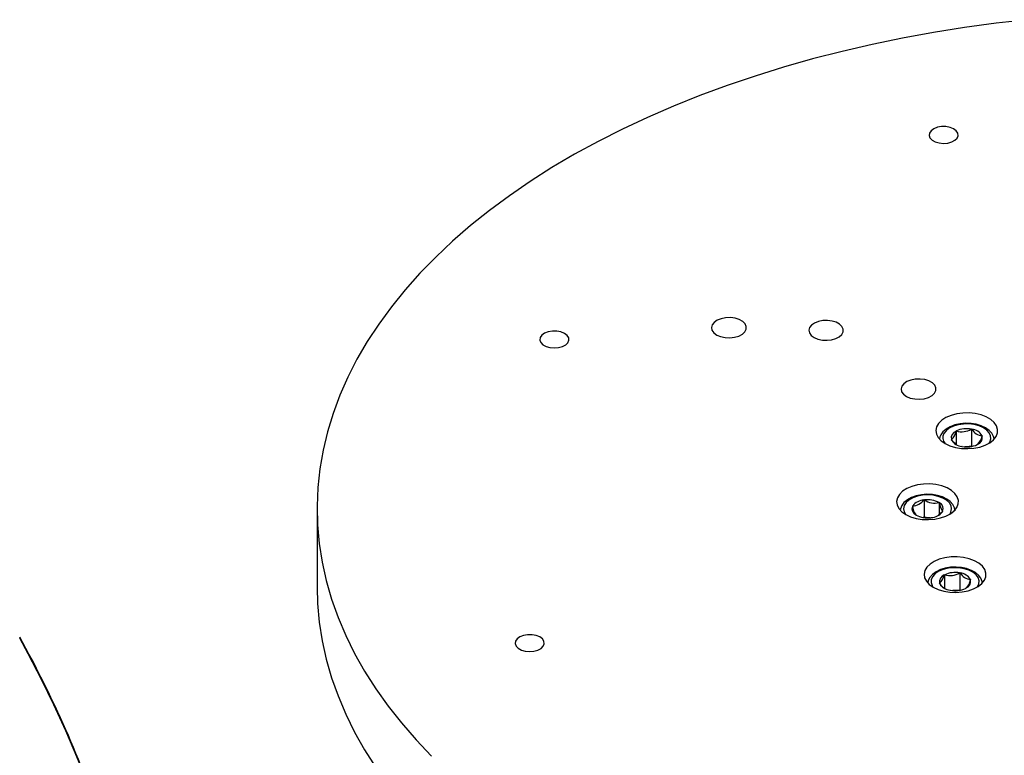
# Model space of a CAD drawing. Header units: millimetres. Extents: x 36 to 589, y 6 to 414.
# Tile 16 of 23: x 499 to 518, y 176 to 190. Entities that reach past the tile are written whole.
import ezdxf

# ---------------------------------------------------------------- set-up
doc = ezdxf.new("R2010")
doc.units = ezdxf.units.MM

msp = doc.modelspace()

# ---------------------------------------------------------------- linework, layer by layer
at = {"color": 7, "linetype": 'Continuous', "lineweight": 30}
for p, q in [((517.06883, 181.86632), (517.07063, 181.86958)), ((517.07063, 181.86958), (517.07642, 181.8703)), ((517.07063, 181.86958), (517.07063, 181.61317)), ((517.36568, 181.90673), (517.37148, 181.90746)), ((517.37148, 181.90746), (517.37547, 181.90493)), ((517.37148, 181.90746), (517.37148, 181.58084)), ((516.97703, 181.70023), (516.97883, 181.70349)), ((516.98102, 181.6977), (516.97703, 181.70023)), ((517.48513, 181.60664), (517.47934, 181.60591)), ((517.48693, 181.6099), (517.48513, 181.60664)), ((517.57474, 181.77852), (517.57873, 181.77599)), ((517.57873, 181.77599), (517.57693, 181.77273)), ((517.18428, 181.56876), (517.18029, 181.57129)), ((517.19008, 181.56949), (517.18428, 181.56876)), ((517.23562, 181.56374), (517.37148, 181.58084)), ((517.37148, 181.58084), (517.38383, 181.573)), ((516.44738, 180.53349), (516.45177, 180.5358)), ((516.45177, 180.5358), (516.45741, 180.53476)), ((516.45177, 180.5358), (516.45177, 180.20918)), ((516.73947, 180.48281), (516.74512, 180.48177)), ((516.74512, 180.48177), (516.74639, 180.47843)), ((516.74512, 180.48177), (516.74512, 180.25399)), ((516.06144, 180.30471), (516.08843, 180.25603)), ((516.22404, 180.41616), (516.22842, 180.41846)), ((516.2253, 180.41281), (516.22404, 180.41616)), ((516.80636, 180.30579), (516.72727, 180.23889)), ((516.81074, 180.30809), (516.80636, 180.30579)), ((516.80948, 180.31143), (516.81074, 180.30809)), ((516.28965, 180.24248), (516.28839, 180.24582)), ((516.2953, 180.24144), (516.28965, 180.24248)), ((516.42388, 180.19453), (516.45177, 180.20918)), ((516.45177, 180.20918), (516.56542, 180.18825)), ((516.583, 180.18845), (516.57736, 180.18949)), ((516.58739, 180.19075), (516.583, 180.18845)), ((517.13836, 179.11959), (517.14415, 179.12032)), ((517.14415, 179.12032), (517.14813, 179.11779)), ((517.14415, 179.12032), (517.14415, 178.7937)), ((516.8415, 179.07918), (516.8433, 179.08244)), ((516.8433, 179.08244), (516.84909, 179.08317)), ((516.8433, 179.08244), (516.8433, 178.82179)), ((517.34741, 178.99138), (517.3514, 178.98885)), ((517.3514, 178.98885), (517.34959, 178.98559)), ((516.7497, 178.91309), (516.75151, 178.91635)), ((516.75369, 178.91056), (516.7497, 178.91309)), ((516.95696, 178.78163), (516.95297, 178.78416)), ((516.96274, 178.78235), (516.95696, 178.78163)), ((517.00829, 178.7766), (517.14415, 178.7937)), ((517.14415, 178.7937), (517.15651, 178.78587)), ((517.2578, 178.81951), (517.25201, 178.81878)), ((517.2596, 178.82276), (517.2578, 178.81951))]:
    msp.add_line(p, q, dxfattribs=at)
at = {"color": 7, "linetype": 'Continuous', "lineweight": 30, "flags": 128}
for points in [[(518.46016, 189.84318), (517.84475, 189.77382), (517.2343, 189.69115), (516.62966, 189.59528), (516.0317, 189.48635), (515.44126, 189.36451), (514.85917, 189.22994), (514.28627, 189.08282), (513.72336, 188.92336), (513.17123, 188.7518), (512.63068, 188.56837), (512.10246, 188.37332), (511.58733, 188.16695), (511.086, 187.94954), (510.59919, 187.72139), (510.1276, 187.48284)], [(516.63725, 187.72988), (516.58395, 187.69205), (516.55234, 187.64684), (516.54522, 187.59826), (516.56322, 187.55062), (516.60474, 187.50817), (516.66609, 187.47466), (516.74183, 187.45308), (516.82522, 187.44535), (516.90885, 187.45215), (516.98529, 187.47288), (517.04775, 187.5057), (517.09069, 187.54769), (517.11027, 187.59511), (517.10477, 187.64376), (517.07468, 187.68932), (517.02266, 187.72773), (516.95334, 187.75558), (516.87288, 187.7704), (516.78843, 187.77087), (516.70749, 187.75695), (516.63725, 187.72988)], [(510.1276, 187.48284), (509.67188, 187.23421), (509.23268, 186.97587), (508.81063, 186.70817), (508.40632, 186.43149), (508.02033, 186.14623), (507.6532, 185.85279), (507.30544, 185.55159), (506.97756, 185.24305), (506.67001, 184.9276), (506.38323, 184.60571), (506.11763, 184.27781), (505.87359, 183.94438), (505.65144, 183.60588), (505.4515, 183.2628), (505.27407, 182.91562), (505.11938, 182.56483), (504.98765, 182.21094), (504.87908, 181.85443), (504.79381, 181.49582), (504.73197, 181.1356), (504.69365, 180.77431), (504.67889, 180.41243), (504.68773, 180.05049), (504.72013, 179.689), (504.77608, 179.32847), (504.85547, 178.96941), (504.9582, 178.61232), (505.08413, 178.25772), (505.23307, 177.90611), (505.40482, 177.55798), (505.59913, 177.21382), (505.81573, 176.87413), (506.05431, 176.53938), (506.31453, 176.21005), (506.59602, 175.8866), (506.89839, 175.56949)], [(512.43582, 184.01735), (512.37646, 183.97633), (512.33848, 183.92758), (512.32469, 183.87472), (512.33611, 183.82168), (512.3719, 183.77238), (512.42941, 183.73048), (512.50436, 183.6991), (512.5912, 183.68055), (512.68349, 183.67621), (512.77438, 183.68641), (512.85713, 183.71039), (512.92561, 183.74636), (512.97474, 183.79168), (513.00087, 183.84295), (513.00206, 183.8964), (512.97823, 183.94806), (512.93115, 183.99408), (512.8643, 184.03107), (512.78264, 184.05627), (512.69224, 184.06782), (512.59979, 184.06486), (512.51215, 184.04761), (512.43582, 184.01735)], [(514.32384, 183.96331), (514.26564, 183.92309), (514.22841, 183.87529), (514.21489, 183.82347), (514.22609, 183.77147), (514.26117, 183.72314), (514.31755, 183.68206), (514.39103, 183.65129), (514.47617, 183.63311), (514.56665, 183.62886), (514.65576, 183.63885), (514.73689, 183.66236), (514.80403, 183.69764), (514.85219, 183.74206), (514.87781, 183.79233), (514.87898, 183.84473), (514.85562, 183.89537), (514.80946, 183.9405), (514.74392, 183.97675), (514.66386, 184.00146), (514.57523, 184.01278), (514.48459, 184.00989), (514.39867, 183.99297), (514.32384, 183.96331)], [(509.08989, 183.76474), (509.0366, 183.72691), (509.00499, 183.6817), (508.99786, 183.63312), (509.01587, 183.58548), (509.05738, 183.54302), (509.11874, 183.50952), (509.19447, 183.48794), (509.27786, 183.48021), (509.36149, 183.48701), (509.43794, 183.50774), (509.5004, 183.54056), (509.54333, 183.58254), (509.56292, 183.62997), (509.55742, 183.67862), (509.52732, 183.72418), (509.47531, 183.76259), (509.40599, 183.79044), (509.32553, 183.80526), (509.24108, 183.80573), (509.16014, 183.79181), (509.08989, 183.76474)], [(516.1142, 182.82762), (516.05483, 182.78659), (516.01686, 182.73784), (516.00306, 182.68499), (516.01449, 182.63194), (516.05028, 182.58264), (516.10778, 182.54075), (516.18273, 182.50936), (516.26957, 182.49081), (516.36186, 182.48647), (516.45275, 182.49667), (516.53551, 182.52065), (516.60399, 182.55663), (516.65311, 182.60194), (516.67924, 182.65322), (516.68044, 182.70667), (516.65661, 182.75832), (516.60952, 182.80435), (516.54268, 182.84133), (516.46102, 182.86654), (516.37061, 182.87808), (516.27816, 182.87512), (516.19052, 182.85788), (516.1142, 182.82762)], [(516.87404, 182.13037), (516.79298, 182.0782), (516.73177, 182.01767), (516.69292, 181.95127), (516.67802, 181.88172), (516.68768, 181.81186), (516.7215, 181.74455), (516.7781, 181.68255), (516.85516, 181.62839), (516.94952, 181.5843), (517.05733, 181.55208), (517.17417, 181.53304), (517.29525, 181.52797), (517.41562, 181.53708), (517.53036, 181.55998), (517.63475, 181.59576), (517.72454, 181.64293), (517.79604, 181.69957), (517.84633, 181.76336), (517.87334, 181.83168), (517.87598, 181.90175), (517.85413, 181.97069), (517.80869, 182.03568), (517.74151, 182.09406), (517.65536, 182.14344), (517.55375, 182.18179), (517.44085, 182.20755), (517.32127, 182.21966), (517.19992, 182.21764), (517.08177, 182.20155), (516.97164, 182.17206), (516.87404, 182.13037)], [(517.80645, 181.7174), (517.79627, 181.76443), (517.76286, 181.82609), (517.71145, 181.88208), (517.64238, 181.93122), (517.55788, 181.97112), (517.46215, 181.99969), (517.35947, 182.01591), (517.25379, 182.01941), (517.149, 182.0101), (517.049, 181.9882), (516.95739, 181.9541), (516.87758, 181.90826), (516.81306, 181.85119), (516.77495, 181.79781), (516.75733, 181.75846), (516.75052, 181.72095)], [(517.70684, 181.63202), (517.72246, 181.65622), (517.74289, 181.71539), (517.73998, 181.77569), (517.71391, 181.83411), (517.66598, 181.88771), (517.59858, 181.93382), (517.5151, 181.97011), (517.41973, 181.99476), (517.31724, 182.00655), (517.21278, 182.00488), (517.11159, 181.98983), (517.01873, 181.96215), (516.93887, 181.92324), (516.87601, 181.87506), (516.8333, 181.82)], [(517.07063, 181.61316), (517.02611, 181.64763), (516.98102, 181.6977)], [(516.11355, 180.75438), (516.03249, 180.70221), (515.97128, 180.64169), (515.93243, 180.57529), (515.91753, 180.50573), (515.92719, 180.43587), (515.96101, 180.36856), (516.0176, 180.30656), (516.09466, 180.25241), (516.18903, 180.20831), (516.29684, 180.17609), (516.41368, 180.15706), (516.53476, 180.15199), (516.65513, 180.16109), (516.76987, 180.184), (516.87426, 180.21977), (516.96405, 180.26694), (517.03555, 180.32358), (517.08584, 180.38737), (517.11285, 180.4557), (517.11549, 180.52577), (517.09364, 180.5947), (517.04819, 180.65969), (516.98102, 180.71807), (516.89487, 180.76745), (516.79326, 180.8058), (516.68036, 180.83157), (516.56078, 180.84368), (516.43943, 180.84165), (516.32127, 180.82556), (516.21114, 180.79607), (516.11355, 180.75438)], [(517.04962, 180.3196), (517.0382, 180.38172), (517.00667, 180.44397), (516.95713, 180.50057), (516.88983, 180.55052), (516.80676, 180.59149), (516.71199, 180.6213), (516.60985, 180.63883), (516.50429, 180.64366), (516.39923, 180.63567), (516.29856, 180.61506), (516.20592, 180.5822), (516.12473, 180.53756), (516.05844, 180.48162), (516.01517, 180.4231), (515.9904, 180.36059), (515.98921, 180.34574)], [(516.94634, 180.25603), (516.97133, 180.29965), (516.98403, 180.35952), (516.97334, 180.41953), (516.93977, 180.47666), (516.88504, 180.52805), (516.81186, 180.57112), (516.72392, 180.60371), (516.62562, 180.62418), (516.52189, 180.63151), (516.41794, 180.62534), (516.31898, 180.60596), (516.22996, 180.57436), (516.15536, 180.53212), (516.09891, 180.48135), (516.06344, 180.4246), (516.05074, 180.36472), (516.06144, 180.30471)], [(516.64671, 179.34323), (516.56565, 179.29106), (516.50444, 179.23054), (516.4656, 179.16414), (516.45069, 179.09458), (516.46035, 179.02472), (516.49417, 178.95741), (516.55076, 178.89541), (516.62783, 178.84126), (516.72219, 178.79716), (516.83, 178.76494), (516.94684, 178.7459), (517.06792, 178.74084), (517.1883, 178.74994), (517.30303, 178.77285), (517.40743, 178.80862), (517.49721, 178.85579), (517.56871, 178.91243), (517.619, 178.97622), (517.64601, 179.04455), (517.64865, 179.11461), (517.6268, 179.18355), (517.58136, 179.24854), (517.51418, 179.30692), (517.42803, 179.3563), (517.32642, 179.39465), (517.21352, 179.42041), (517.09395, 179.43253), (516.97259, 179.4305), (516.85443, 179.41441), (516.7443, 179.38492), (516.64671, 179.34323)], [(517.57907, 178.93023), (517.57727, 178.95054), (517.55131, 179.01453), (517.50723, 179.07286), (517.44522, 179.12505), (517.36658, 179.16901), (517.27485, 179.20238), (517.17451, 179.2237), (517.06958, 179.2324), (516.96396, 179.22829), (516.86155, 179.21147), (516.76611, 179.18228), (516.68109, 179.14117), (516.6099, 179.08858), (516.55649, 179.02558), (516.52753, 178.9638), (516.52317, 178.93383)], [(517.4795, 178.84488), (517.48329, 178.85013), (517.51131, 178.90825), (517.51623, 178.96851), (517.49779, 179.02789), (517.45693, 179.08342), (517.39569, 179.1323), (517.31714, 179.17209), (517.22523, 179.20079), (517.12455, 179.21696), (517.02017, 179.2198), (516.91731, 179.20916), (516.82113, 179.18557), (516.73645, 179.15022), (516.66753, 179.10487), (516.61781, 179.05181), (516.58979, 178.99369), (516.58487, 178.93343), (516.60331, 178.87406), (516.6216, 178.84488)], [(504.67871, 178.84277), (504.68773, 178.52628), (504.72013, 178.16479), (504.77608, 177.80426), (504.85547, 177.4452), (504.9582, 177.08811), (505.08413, 176.73351), (505.23307, 176.3819), (505.40482, 176.03377), (505.59913, 175.68961), (505.81573, 175.34992)], [(501.34173, 167.40453), (501.39376, 167.82387), (501.42937, 168.25482), (501.44851, 168.69661), (501.45114, 169.14845), (501.43726, 169.60956), (501.40689, 170.0791), (501.36009, 170.55627), (501.29693, 171.0402), (501.21754, 171.53004), (501.12204, 172.02493), (501.01062, 172.52399), (500.88345, 173.02633), (500.74079, 173.53108), (500.58286, 174.03733), (500.40996, 174.54418), (500.22239, 175.05076), (500.02048, 175.55614), (499.80458, 176.05945), (499.57509, 176.55979), (499.3324, 177.05628), (499.07695, 177.54803), (498.90987, 177.85466)], [(508.60992, 177.8801), (508.55663, 177.84227), (508.52502, 177.79706), (508.51789, 177.74848), (508.53589, 177.70084), (508.57741, 177.65838), (508.63877, 177.62488), (508.7145, 177.6033), (508.79789, 177.59557), (508.88152, 177.60237), (508.95797, 177.6231), (509.02043, 177.65592), (509.06336, 177.6979), (509.08295, 177.74533), (509.07745, 177.79398), (509.04735, 177.83954), (508.99534, 177.87795), (508.92602, 177.9058), (508.84556, 177.92062), (508.7611, 177.92109), (508.68016, 177.90717), (508.60992, 177.8801)]]:
    msp.add_lwpolyline(points, dxfattribs=at)
at = {"color": 7, "linetype": 'Continuous', "lineweight": 30}
for centre, radius, start, end in [((516.98214, 181.73773), 0.17007, 151.0714, 218.434921), ((517.1159, 181.73402), 0.14042, 109.585549, 192.556932), ((516.77954, 181.91992), 0.29421, 312.639496, 349.502985), ((517.27821, 181.43455), 0.48021, 79.504596, 114.848467), ((517.17899, 182.22256), 0.36689, 253.765299, 300.587763), ((517.35053, 181.64534), 0.26078, 30.710632, 84.512855), ((517.60092, 182.04007), 0.26286, 210.939908, 264.283579), ((517.20523, 181.83088), 0.26078, 210.710681, 264.512814), ((517.27755, 182.04167), 0.48021, 259.504731, 294.848428), ((517.43986, 181.7422), 0.14042, 289.585389, 12.557092), ((517.28757, 181.82637), 0.29429, 312.644598, 349.497883), ((517.27787, 181.10584), 0.4596, 84.902588, 95.09542), ((516.46384, 180.23626), 0.29769, 93.169021, 142.262924), ((516.20856, 180.72216), 0.30435, 273.74098, 321.690965), ((516.51976, 180.08157), 0.45745, 61.294828, 97.832756), ((516.6562, 180.82235), 0.3496, 235.347479, 283.780105), ((516.69263, 180.3627), 0.1276, 336.309055, 65.085135), ((517.10567, 180.51875), 0.36154, 186.40429, 214.9899), ((516.34213, 180.36154), 0.12759, 156.305696, 245.088494), ((516.58497, 180.45329), 0.36194, 186.420367, 214.973824), ((516.57092, 180.488), 0.29771, 273.170047, 322.262018), ((516.51503, 180.6427), 0.45748, 241.295533, 277.83037), ((516.51738, 179.72984), 0.45961, 84.902599, 95.095266), ((517.05089, 178.64738), 0.48024, 79.505884, 114.847202), ((516.95167, 179.43541), 0.36687, 253.764161, 300.588926), ((517.12322, 178.85824), 0.26074, 30.705874, 84.517618), ((517.38764, 179.27508), 0.28653, 213.29436, 261.929131), ((516.88857, 178.94689), 0.14042, 109.583373, 192.559108), ((516.53592, 179.14179), 0.31192, 313.72074, 348.421741), ((517.21253, 178.95506), 0.14042, 289.584691, 12.55779), ((517.10669, 179.01356), 0.24451, 308.710395, 353.432086), ((516.97788, 179.04371), 0.26074, 210.705899, 264.517595), ((517.01291, 179.08963), 0.31505, 214.636216, 241.304417), ((517.05021, 179.25456), 0.48024, 259.505868, 294.847218), ((517.05056, 178.31819), 0.46012, 84.910114, 95.092305), ((480.14793, 167.41136), 21.48189, 18.449245, 29.145724)]:
    msp.add_arc(centre, radius, start, end, dxfattribs=at)
msp.add_open_spline([(504.67871, 180.36698), (504.67871, 178.84277)], degree=1, dxfattribs=at)

doc.saveas('drawing.dxf')
